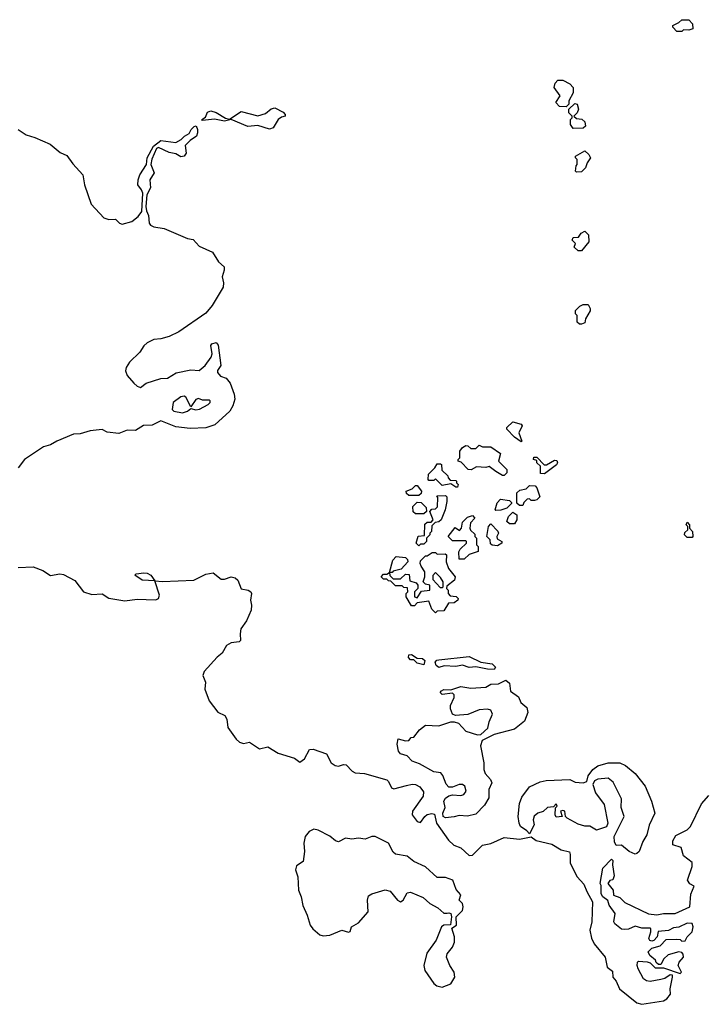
# Model space of a CAD drawing. Extents: x 2293878 to 2522763, y 823964 to 1006972.
# Tile 39 of 256: x 2390954 to 2395026, y 871143 to 877020. Entities that reach past the tile are written whole.
import ezdxf

# ---------------------------------------------------------------- set-up
doc = ezdxf.new("R2010")
doc.units = 0

msp = doc.modelspace()

# ---------------------------------------------------------------- linework, layer by layer
at = {"layer": '0CON20XD'}
for points in [[(2394905, 876950), (2394875, 876950), (2394850, 876975), (2394850, 876985), (2394887, 877003), (2394905, 877020), (2394945, 877020), (2394967.5, 876995), (2394970, 876965), (2394945, 876957.5), (2394915, 876960), (2394905, 876950)], [(2394215, 876500), (2394175, 876502.5), (2394152.5, 876525), (2394177.5, 876565), (2394143.3, 876615), (2394148.3, 876641.7), (2394165, 876660), (2394195, 876660), (2394235, 876637.5), (2394256.7, 876615), (2394256.4, 876583.6), (2394230, 876535), (2394230, 876515), (2394215, 876500)], [(2392445, 876366.7), (2392375, 876388.9), (2392315, 876382.7), (2392215.8, 876424.2), (2392175, 876413.8), (2392115.8, 876425.8), (2392045, 876417.5), (2392040, 876425), (2392061.7, 876438.3), (2392075, 876468), (2392095, 876476), (2392125, 876465.8), (2392182.2, 876432.2), (2392205, 876426.7), (2392275, 876471.4), (2392375, 876446.2), (2392419.5, 876460.5), (2392455, 876488), (2392475, 876494), (2392525, 876468.8), (2392536.7, 876455), (2392536.7, 876445), (2392515, 876439.2), (2392495, 876424.4), (2392465, 876374.4), (2392445, 876366.7)], [(2394255, 876370), (2394240, 876395), (2394240, 876425), (2394250, 876435), (2394250, 876445), (2394230, 876465), (2394230, 876485), (2394265, 876520), (2394280, 876515), (2394287.5, 876485), (2394280, 876465), (2394260, 876445), (2394275, 876430), (2394307, 876427), (2394325, 876410), (2394330, 876385), (2394315, 876372.5), (2394255, 876370)], [(2390945, 876365.3), (2390992.7, 876332.7), (2391045, 876316.5), (2391135, 876276.1), (2391195, 876228.2), (2391235, 876208.7), (2391270.2, 876160.2), (2391329.7, 876095), (2391339.7, 876035), (2391379.6, 875919.6), (2391455, 875836.6), (2391485, 875827.2), (2391525, 875829.4), (2391549.4, 875805), (2391565, 875800), (2391623.7, 875816.3), (2391661.4, 875845), (2391682, 875875), (2391687.5, 875985), (2391680.8, 876005), (2391658.9, 876035), (2391660.5, 876065), (2391670.9, 876095), (2391709.4, 876155), (2391715, 876196), (2391751.8, 876265), (2391795, 876298.7), (2391885, 876286.7), (2391916.9, 876305), (2391936.1, 876323.9), (2391965, 876340), (2391977.5, 876365), (2391995, 876383.1), (2392005.6, 876385.6), (2392014.5, 876364.5), (2392015.4, 876345), (2392007.7, 876325), (2391970.7, 876299.3), (2391940.9, 876269.1), (2391946.6, 876223.4), (2391935.3, 876204.7), (2391915, 876202.1), (2391885, 876219.1), (2391845, 876227.3), (2391782.4, 876257.6), (2391769.7, 876250.3), (2391741.7, 876188.3), (2391735.4, 876155), (2391755.4, 876105), (2391731.1, 876065), (2391733.6, 876016.4), (2391711.4, 875975), (2391707.2, 875905), (2391709.6, 875879.6), (2391721.9, 875851.9), (2391726.1, 875805), (2391733.2, 875793.2), (2391753.3, 875783.3), (2391815, 875772.8), (2391954, 875714), (2391987.8, 875707.8), (2392025, 875668.9), (2392105, 875632.3), (2392140, 875575), (2392172.9, 875545), (2392174.6, 875525), (2392161.9, 875485), (2392169.7, 875449.7), (2392166.8, 875423.2), (2392101.8, 875315), (2392065, 875267.8), (2391902.2, 875157.8), (2391845, 875129.3), (2391795, 875114.8), (2391755, 875111), (2391715, 875090.3), (2391695, 875072.7), (2391670.6, 875035), (2391607.9, 874975), (2391589.8, 874945), (2391585.8, 874925), (2391595, 874896.9), (2391635, 874851.1), (2391655, 874832.2), (2391675, 874824.4), (2391708.8, 874851.2), (2391795, 874879.2), (2391835, 874881.2), (2391887.7, 874912.3), (2391975, 874929.2), (2392025, 874925.7), (2392060, 874955), (2392096.7, 875005), (2392102.5, 875025), (2392093.3, 875075), (2392100, 875085), (2392125, 875092.5), (2392138.3, 875078.3), (2392153.3, 874956.7), (2392134.1, 874925.9), (2392134, 874915), (2392152.5, 874892.5), (2392185, 874881.1), (2392210, 874850), (2392233.4, 874785), (2392236.9, 874755), (2392225.2, 874714.8), (2392206.6, 874683.4), (2392118.9, 874601.1), (2392065, 874583.9), (2391970.8, 874580.8), (2391885, 874590.5), (2391795, 874625.2), (2391745, 874600.8), (2391692.8, 874597.2), (2391645, 874568.4), (2391595, 874570.6), (2391545, 874551), (2391475, 874558.9), (2391445, 874573.8), (2391374.5, 874565.5), (2391315, 874547.5), (2391275, 874545.6), (2391174.9, 874505.1), (2391138.3, 874481.7), (2391095, 874470.4), (2390981.6, 874395), (2390944.2, 874345.8)], [(2394275, 876110), (2394270, 876115), (2394273, 876147), (2394280, 876155), (2394280, 876185), (2394270, 876195), (2394270, 876205), (2394325, 876237.5), (2394350, 876215), (2394360, 876195), (2394340, 876165), (2394330, 876135), (2394305, 876112.5), (2394275, 876110)], [(2394305, 875640), (2394285, 875640), (2394261.7, 875661.7), (2394270, 875685), (2394250, 875705), (2394255, 875720), (2394288.3, 875721.7), (2394303.3, 875746.7), (2394325, 875757.5), (2394347.5, 875735), (2394350, 875695), (2394305, 875640)], [(2394305, 875202.5), (2394293, 875203), (2394280, 875215), (2394280, 875255), (2394270, 875265), (2394270, 875285), (2394295, 875310), (2394315, 875320), (2394345, 875320), (2394357, 875297), (2394357, 875283), (2394330, 875235), (2394325, 875210), (2394305, 875202.5)], [(2391925, 874674.3), (2391955.7, 874684.3), (2391975, 874700), (2392005, 874692), (2392026.7, 874695), (2392077.3, 874722.7), (2392090, 874735), (2392090, 874745), (2392085, 874750), (2392045, 874750), (2392020.7, 874759.3), (2392005, 874752.5), (2391975, 874710), (2391945, 874766.2), (2391935, 874772), (2391915, 874769.4), (2391870, 874735), (2391863.3, 874693.3), (2391872.9, 874682.9), (2391925, 874674.3)], [(2393945, 874500), (2393905, 874527.5), (2393860, 874575), (2393860, 874585), (2393895, 874620), (2393945, 874606.7), (2393952.5, 874595), (2393932.5, 874555), (2393950, 874505), (2393945, 874500)], [(2393845, 874300), (2393835, 874300), (2393795, 874322.5), (2393755, 874352.5), (2393735, 874347.5), (2393678.3, 874351.7), (2393647, 874333), (2393630, 874335), (2393588.3, 874378.3), (2393570, 874385), (2393570, 874395), (2393580, 874405), (2393580, 874445), (2393595, 874467.5), (2393615, 874477.5), (2393627, 874477), (2393645, 874460), (2393675, 874460), (2393695, 874480), (2393715, 874470), (2393765, 874470), (2393821.7, 874431.7), (2393810, 874385), (2393860, 874335), (2393860, 874315), (2393845, 874300)], [(2393565, 874230), (2393555, 874230), (2393525, 874250), (2393475, 874240), (2393435, 874280), (2393425, 874270), (2393395, 874270), (2393390, 874275), (2393393, 874307), (2393430, 874345), (2393445, 874370), (2393465, 874370), (2393470, 874365), (2393471.7, 874331.7), (2393508.3, 874298.3), (2393510, 874285), (2393521.7, 874271.7), (2393555, 874270), (2393560, 874265), (2393560, 874255), (2393570, 874245), (2393565, 874230)], [(2394085, 874310), (2394061.7, 874311.7), (2394060, 874355), (2394040, 874375), (2394038.3, 874388.3), (2394020, 874395), (2394021.7, 874408.3), (2394038.3, 874408.3), (2394082.5, 874362.5), (2394097, 874363), (2394145, 874390), (2394158.3, 874388.3), (2394162.5, 874375), (2394156.4, 874363.6), (2394085, 874310)], [(2393335, 874180), (2393275, 874180), (2393261.7, 874191.7), (2393260, 874205), (2393295, 874220), (2393315, 874240), (2393325, 874240), (2393350, 874205), (2393348.3, 874191.7), (2393335, 874180)], [(2393955, 874120), (2393935, 874120), (2393920, 874135), (2393920, 874195), (2393938.3, 874211.7), (2393975, 874220), (2393995, 874240), (2394028.3, 874238.3), (2394040, 874225), (2394057, 874173), (2394040, 874155), (2394025, 874150), (2394005, 874150), (2393995, 874160), (2393981.7, 874158.3), (2393961.7, 874138.3), (2393955, 874120)], [(2393365, 874070), (2393315, 874070), (2393301.7, 874081.7), (2393300, 874115), (2393325, 874140), (2393348.3, 874138.3), (2393378.3, 874108.3), (2393380, 874085), (2393365, 874070)], [(2393335, 873880), (2393320, 873895), (2393331.7, 873938.3), (2393368.3, 873941.7), (2393371.7, 874008.3), (2393385, 874020), (2393408.3, 874021.7), (2393420, 874035), (2393400, 874085), (2393411.7, 874098.3), (2393435, 874100), (2393447, 874113), (2393447.5, 874167.5), (2393441.7, 874178.3), (2393495, 874180), (2393501.7, 874171.7), (2393502.5, 874145), (2393492.5, 874095), (2393467.5, 874035), (2393455, 874022.5), (2393431.7, 874018.3), (2393411.7, 873998.3), (2393410, 873965), (2393400, 873955), (2393400, 873945), (2393380, 873925), (2393380, 873905), (2393365, 873890), (2393345, 873890), (2393335, 873880)], [(2393795, 874090), (2393790, 874095), (2393803, 874137), (2393821.7, 874158.3), (2393875, 874150), (2393888.3, 874138.3), (2393888.3, 874131.7), (2393860, 874105), (2393825, 874092.5), (2393795, 874090)], [(2393905, 874010), (2393875, 874010), (2393860, 874025), (2393870, 874055), (2393895, 874080), (2393920, 874065), (2393920, 874035), (2393905, 874010)], [(2393605, 873800), (2393575, 873800), (2393573, 873843), (2393580.7, 873859.3), (2393620, 873895), (2393620, 873905), (2393615, 873910), (2393535, 873910), (2393510, 873935), (2393551.7, 873988.3), (2393578.3, 873971.7), (2393590, 873985), (2393595, 874020), (2393625, 874050), (2393655, 874060), (2393670, 874045), (2393643, 874017), (2393640, 873985), (2393643, 873973), (2393668.3, 873948.3), (2393670, 873935), (2393680, 873925), (2393680, 873885), (2393690, 873875), (2393690, 873845), (2393635, 873827.5), (2393605, 873800)], [(2393805, 873880), (2393773, 873883), (2393761.7, 873891.7), (2393760, 873915), (2393740, 873935), (2393750, 873995), (2393765, 874010), (2393807, 873967), (2393810, 873955), (2393800, 873935), (2393801.7, 873921.7), (2393830, 873905), (2393830, 873895), (2393805, 873880)], [(2394965, 873930), (2394935, 873930), (2394920, 873945), (2394921.7, 873958.3), (2394940, 873975), (2394940, 873995), (2394930, 874005), (2394935, 874020), (2394950, 874005), (2394950, 873985), (2394967.5, 873965), (2394970, 873935), (2394965, 873930)], [(2393435, 873480), (2393411.7, 873501.7), (2393395, 873550), (2393325, 873540), (2393308.3, 873521.7), (2393291.7, 873521.7), (2393260, 873575), (2393260, 873595), (2393270, 873605), (2393268.3, 873628.3), (2393245, 873630), (2393235, 873640), (2393195, 873640), (2393168.3, 873668.3), (2393155, 873670), (2393145, 873680), (2393125, 873680), (2393110, 873695), (2393125, 873710), (2393145, 873710), (2393160, 873720), (2393180, 873795), (2393200, 873815), (2393255, 873810), (2393268.3, 873798.3), (2393270, 873785), (2393230, 873740), (2393182.5, 873727.5), (2393175, 873720), (2393160, 873720), (2393161.7, 873701.7), (2393182.5, 873682.5), (2393225, 873682.5), (2393255, 873710), (2393278.3, 873708.3), (2393281.7, 873671.7), (2393318.3, 873658.3), (2393330, 873645), (2393330, 873625), (2393310, 873605), (2393310, 873575), (2393325, 873570), (2393351.7, 873608.3), (2393400, 873615), (2393400, 873645), (2393375, 873650), (2393360, 873665), (2393370, 873695), (2393370, 873725), (2393348.3, 873758.3), (2393342.5, 873775), (2393345, 873790), (2393375, 873820), (2393385, 873820), (2393415, 873840), (2393435, 873840), (2393445, 873830), (2393491.7, 873831.7), (2393500, 873825), (2393497.5, 873785), (2393512.5, 873745), (2393552.5, 873695), (2393547.5, 873675), (2393501.7, 873638.3), (2393500, 873625), (2393510, 873615), (2393510, 873595), (2393521.7, 873581.7), (2393557, 873577), (2393570, 873565), (2393567.5, 873555), (2393545, 873540), (2393511.7, 873538.3), (2393485, 873492.5), (2393445, 873490), (2393435, 873480)], [(2390945, 873751.1), (2391035, 873754.1), (2391092.2, 873732.2), (2391136.9, 873703.1), (2391193.4, 873713.4), (2391215, 873708.5), (2391282.1, 873672.1), (2391335, 873605.5), (2391385, 873589.6), (2391445, 873593.7), (2391485, 873567.6), (2391581.9, 873551.9), (2391655, 873562.2), (2391709.2, 873559.2), (2391765, 873557.8), (2391782, 873565), (2391787.1, 873585), (2391760, 873670), (2391685, 873673.8), (2391640, 873705), (2391648.3, 873711.7), (2391695, 873718.6), (2391715, 873717.1), (2391736.2, 873705), (2391760, 873670), (2391805, 873667.5), (2391992.5, 873675), (2392065, 873710.8), (2392107.8, 873717.8), (2392155, 873680.7), (2392175, 873679.7), (2392215, 873695.5), (2392238.8, 873688.8), (2392255.4, 873675.4), (2392275, 873622.7), (2392317.5, 873615), (2392332, 873605), (2392335.8, 873595), (2392330.6, 873555), (2392337.5, 873525), (2392333.8, 873495), (2392307.7, 873432.3), (2392273.8, 873385), (2392268.2, 873355), (2392271.9, 873315), (2392263.5, 873306.5), (2392215, 873301.6), (2392187.2, 873285), (2392161.5, 873238.5), (2392131.3, 873215), (2392055, 873130), (2392046.6, 873105), (2392062.5, 873065), (2392057.5, 873025), (2392085, 872954.2), (2392135, 872886), (2392176.8, 872866.8), (2392189.2, 872845), (2392195.5, 872795), (2392244.9, 872724.9), (2392265, 872706.9), (2392289.6, 872700.4), (2392325, 872707.5), (2392385, 872668.1), (2392435, 872680.6), (2392495, 872642), (2392593, 872613), (2392625, 872587.5), (2392652.3, 872607.7), (2392682.5, 872665), (2392705, 872666.2), (2392785, 872638.8), (2392812.5, 872585), (2392835, 872569.2), (2392855, 872565.5), (2392885, 872573.8), (2392902.1, 872572.1), (2392936.4, 872535), (2392955, 872524.8), (2393010.3, 872520.3), (2393145, 872482.2), (2393155, 872474), (2393172.9, 872435), (2393185, 872429.3), (2393260.9, 872449.1), (2393295, 872457.1), (2393315, 872454.2), (2393341.2, 872441.2), (2393362.3, 872412.3), (2393360, 872385), (2393296.5, 872295), (2393295.5, 872275), (2393325, 872234.3), (2393345, 872228), (2393370, 872265), (2393385, 872275.8), (2393412.5, 872282.5), (2393428.3, 872278.3), (2393440, 872225), (2393512.1, 872122.1), (2393543.6, 872093.6), (2393585, 872078), (2393635, 872030.8), (2393655, 872034.3), (2393715, 872093.2), (2393765, 872102.6), (2393845, 872138.2), (2393935, 872129.6), (2394005, 872142.5), (2394035, 872120), (2394128.9, 872098.9), (2394185, 872065.8), (2394233.3, 872053.3), (2394238.3, 872038.3), (2394237.3, 871985), (2394280.4, 871905), (2394319.5, 871859.5), (2394336.9, 871816.9), (2394371.8, 871755), (2394367.9, 871635), (2394356.1, 871585), (2394365, 871538), (2394381.9, 871505), (2394445.8, 871425), (2394459.4, 871365), (2394490.9, 871340.9), (2394493.2, 871305), (2394512, 871282), (2394531.8, 871235), (2394635, 871152.7), (2394665, 871143.2), (2394795, 871164.5), (2394813.8, 871175), (2394835.7, 871204.3), (2394833.8, 871235), (2394847.5, 871305), (2394847.5, 871317.5), (2394835, 871320), (2394802.5, 871297.5), (2394779.2, 871290.8), (2394715, 871280), (2394692.7, 871282.7), (2394676.2, 871295), (2394643.3, 871355), (2394637.5, 871375), (2394640, 871395), (2394645, 871400), (2394697, 871397), (2394715, 871390), (2394745, 871360), (2394795, 871360), (2394895, 871327.5), (2394902.5, 871335), (2394882.5, 871375), (2394889.2, 871395), (2394913.3, 871425), (2394913, 871443), (2394905, 871452.5), (2394886.4, 871456.4), (2394821.7, 871438.3), (2394797.5, 871415), (2394778.3, 871381.7), (2394765, 871380), (2394751.7, 871391.7), (2394746.4, 871406.4), (2394713.6, 871433.6), (2394703, 871457), (2394725, 871477.5), (2394775, 871491.2), (2394810, 871530), (2394875, 871532.5), (2394895, 871530), (2394905, 871520), (2394925, 871522.5), (2394936.7, 871545), (2394965, 871576.2), (2394971.5, 871605), (2394966.3, 871626.3), (2394935, 871628.1), (2394887, 871603), (2394855, 871598.8), (2394825, 871583.3), (2394763, 871577), (2394757.5, 871545), (2394736.4, 871523.6), (2394725, 871520), (2394713.6, 871523.6), (2394707.5, 871535), (2394720, 871575), (2394720, 871595), (2394715, 871597.5), (2394665, 871598), (2394625, 871608.8), (2394585, 871591.2), (2394559.3, 871589.3), (2394545, 871592.5), (2394503.6, 871623.6), (2394497.5, 871635), (2394506, 871685), (2394470, 871735), (2394463.6, 871763.6), (2394433.3, 871785), (2394422.3, 871802.3), (2394423, 871853), (2394417.5, 871865), (2394433.8, 871955), (2394485, 872010), (2394491.7, 872001.7), (2394490, 871975), (2394500.7, 871909.3), (2394493, 871887), (2394475, 871882.5), (2394463.3, 871865), (2394493.8, 871825), (2394496.7, 871795), (2394535, 871780), (2394565, 871751.2), (2394705, 871683.1), (2394755, 871678.1), (2394795, 871684.5), (2394865, 871684.4), (2394952, 871725), (2394958.8, 871801.2), (2394977.5, 871847.5), (2394952, 871862), (2394938.8, 871885), (2394965.7, 871965), (2394965, 871990), (2394915, 872030), (2394899.3, 872079.3), (2394850, 872095), (2394850.7, 872119.3), (2394868.3, 872151.7), (2394936.7, 872185), (2394955, 872203.8), (2395021.2, 872338.8), (2395065, 872390)], [(2393475, 873630), (2393480, 873635), (2393480, 873665), (2393465, 873690), (2393435, 873720), (2393418.3, 873701.7), (2393418.3, 873678.3), (2393461.7, 873631.7), (2393475, 873630)], [(2393365, 873170), (2393325, 873180), (2393305, 873200), (2393285, 873200), (2393273, 873213), (2393275, 873230), (2393291.7, 873231.7), (2393325, 873210), (2393357, 873207), (2393370, 873195), (2393365, 873170)], [(2393785, 873142.5), (2393745, 873143.3), (2393675, 873156.7), (2393635, 873153.3), (2393595, 873166.7), (2393555, 873158.8), (2393487, 873163), (2393455, 873152.5), (2393437.5, 873165), (2393432.5, 873185), (2393443, 873197), (2393455, 873200), (2393635, 873220), (2393705, 873186), (2393772.5, 873175), (2393792.5, 873155), (2393785, 873142.5)], [(2393495, 872256.7), (2393480, 872265), (2393477.5, 872285), (2393493, 872317), (2393483.8, 872355), (2393495, 872373.3), (2393515, 872386.7), (2393535, 872392.5), (2393585, 872390), (2393603.6, 872396.4), (2393617.5, 872415), (2393608.8, 872445), (2393595, 872456), (2393576.1, 872456.1), (2393535, 872438.8), (2393515, 872438.8), (2393497.9, 872457.9), (2393479.1, 872509.1), (2393466.7, 872525), (2393425, 872530), (2393339.1, 872579.1), (2393295, 872593.8), (2393265, 872626.7), (2393225, 872637.5), (2393213.6, 872653.6), (2393206.7, 872695), (2393211.7, 872728.3), (2393255, 872716.7), (2393275, 872717.5), (2393290, 872735), (2393305, 872737.5), (2393338.8, 872781.2), (2393375, 872810), (2393455, 872805.6), (2393525, 872829.2), (2393545, 872830), (2393570.9, 872820.9), (2393615, 872773.5), (2393685, 872750.8), (2393705, 872753.3), (2393747.7, 872792.3), (2393755, 872830), (2393773.8, 872875), (2393765, 872898.8), (2393745, 872904), (2393695, 872900), (2393627.9, 872872.1), (2393553.6, 872866.4), (2393536.7, 872875), (2393523, 872907), (2393523, 872927), (2393546.4, 872973.6), (2393545, 872990), (2393535, 873000), (2393475, 872992.5), (2393462.5, 873005), (2393470, 873015), (2393485, 873022.5), (2393525, 873020), (2393585, 873040), (2393645, 873030), (2393734.3, 873035.7), (2393765, 873053.8), (2393810, 873055), (2393855, 873077.5), (2393875, 873060), (2393881.9, 873011.9), (2393929.1, 872979.1), (2393944.4, 872944.4), (2393980, 872915), (2393985.6, 872885), (2393965, 872833.8), (2393905.5, 872784.5), (2393785, 872754), (2393713.2, 872716.8), (2393703.1, 872685), (2393722.2, 872585), (2393723.1, 872545), (2393731.4, 872521.4), (2393761.9, 872485), (2393770, 872465), (2393751.8, 872425), (2393752.9, 872375), (2393727.3, 872332.7), (2393675, 872277.5), (2393625, 872266.9), (2393575, 872270), (2393545, 872262), (2393495, 872256.7)], [(2394625, 872040), (2394590, 872055), (2394545, 872092.5), (2394511.7, 872091.7), (2394503, 872113), (2394500, 872145), (2394560, 872265), (2394543, 872317), (2394545, 872370), (2394495, 872470), (2394465, 872492.5), (2394403, 872487), (2394383.3, 872476.7), (2394372.5, 872455), (2394390, 872405), (2394441.2, 872335), (2394463.3, 872225), (2394455, 872202.5), (2394395, 872182.5), (2394355.8, 872205.8), (2394325, 872206.7), (2394285, 872217.5), (2394220, 872255), (2394210, 872265), (2394206.7, 872295), (2394195, 872300), (2394180, 872295), (2394190, 872265), (2394155, 872260), (2394147.5, 872275), (2394150, 872315), (2394160, 872325), (2394155, 872340), (2394138.3, 872321.7), (2394103, 872317), (2394077, 872293), (2394045, 872283.3), (2394023.6, 872266.4), (2394016.7, 872245), (2394022.5, 872215), (2393995, 872160), (2393979.3, 872179.3), (2393942.5, 872205), (2393933.6, 872223.6), (2393927.5, 872265), (2393935, 872342.5), (2393950.3, 872379.7), (2393995, 872442), (2394059.1, 872470.9), (2394095, 872478.9), (2394235, 872485.8), (2394268.3, 872468.3), (2394315.9, 872464.1), (2394336.4, 872473.6), (2394345, 872507.5), (2394373.3, 872545), (2394402.7, 872567.3), (2394465, 872584.2), (2394535, 872583.8), (2394568.8, 872568.8), (2394625, 872520), (2394685.5, 872445.5), (2394723.8, 872355), (2394743.8, 872285), (2394708.6, 872211.4), (2394696, 872155), (2394671.2, 872115), (2394650, 872055), (2394635, 872042.5), (2394625, 872040)], [(2393475, 871244.5), (2393525, 871265.8), (2393550, 871305), (2393546.7, 871335), (2393519.7, 871375), (2393499.6, 871425), (2393504.5, 871445), (2393535, 871483.8), (2393548.4, 871515), (2393548.7, 871545), (2393532.3, 871597.7), (2393560.4, 871615), (2393558.1, 871665), (2393595, 871703.5), (2393599.3, 871725), (2393595.2, 871745.2), (2393575.8, 871765), (2393585, 871797.5), (2393558.2, 871828.2), (2393538.8, 871885), (2393495, 871899.4), (2393445, 871899.2), (2393375, 871964.3), (2393306.2, 871995), (2393265, 872028), (2393195, 872038.8), (2393181.7, 872051.7), (2393153.8, 872105), (2393075, 872144.7), (2393055, 872144.2), (2393015, 872128.2), (2392975, 872135.2), (2392935, 872128.9), (2392896.7, 872135), (2392855, 872112.1), (2392838.5, 872118.5), (2392805, 872147.7), (2392735, 872182.7), (2392708.7, 872188.7), (2392680, 872175), (2392656.7, 872145), (2392649.2, 872105), (2392653.3, 872055), (2392644.3, 871995), (2392605, 871968.9), (2392598.3, 871945), (2392612.4, 871905), (2392616.9, 871825), (2392634, 871785), (2392642.2, 871732.2), (2392668.9, 871675), (2392686.2, 871615), (2392702.9, 871592.9), (2392745, 871558.5), (2392765, 871552.2), (2392805, 871556.4), (2392875, 871586.2), (2392915, 871573.8), (2392925, 871577.5), (2392932.5, 871605), (2392975, 871630), (2393032.5, 871695), (2393028.1, 871765), (2393035, 871791.2), (2393055, 871802.5), (2393135, 871825.7), (2393165, 871819.2), (2393207.1, 871765), (2393225, 871754.6), (2393241.1, 871765), (2393265, 871809.2), (2393285, 871811.9), (2393361.5, 871781.5), (2393401.2, 871745), (2393448.9, 871718.9), (2393485, 871686.2), (2393505, 871686.2), (2393515, 871690), (2393526.7, 871685), (2393530, 871665), (2393523, 871617), (2393485, 871616.2), (2393470.8, 871605), (2393438.5, 871525), (2393382, 871448), (2393365.3, 871374.7), (2393371.1, 871345), (2393425, 871266.5), (2393443.4, 871253.4), (2393475, 871244.5)]]:
    msp.add_lwpolyline(points, dxfattribs=at)

doc.saveas('drawing.dxf')
